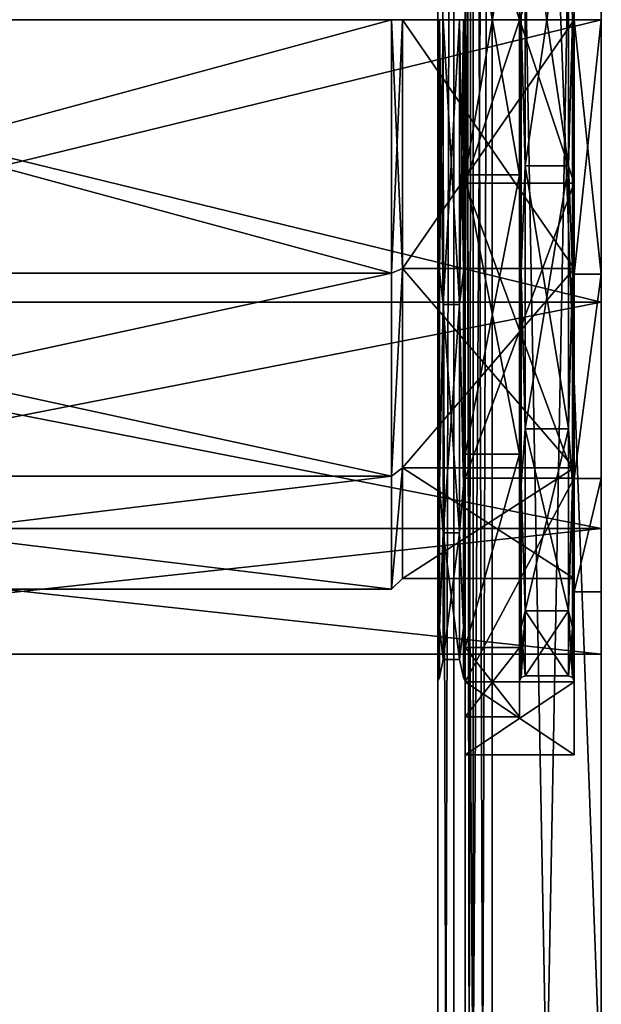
# Model space of a CAD drawing. Header units: millimetres. Extents: x -129 to 0, y -129 to 137.
# Tile 47 of 59: x -21 to 0, y 4 to 40. Entities that reach past the tile are written whole.
import ezdxf

# ---------------------------------------------------------------- set-up
doc = ezdxf.new("R2010")
doc.units = ezdxf.units.MM
doc.header["$LTSCALE"] = 65.185185
for name, color, linetype in [('101', 7, 'CONTINUOUS'), ('105', 7, 'CONTINUOUS'), ('107', 7, 'CONTINUOUS'), ('109', 7, 'CONTINUOUS'), ('111', 7, 'CONTINUOUS'), ('112', 7, 'CONTINUOUS'), ('113', 7, 'CONTINUOUS'), ('114', 7, 'CONTINUOUS'), ('115', 7, 'CONTINUOUS'), ('116', 7, 'CONTINUOUS'), ('117', 7, 'CONTINUOUS'), ('118', 7, 'CONTINUOUS'), ('119', 7, 'CONTINUOUS'), ('120', 7, 'CONTINUOUS'), ('121', 7, 'CONTINUOUS'), ('122', 7, 'CONTINUOUS'), ('124', 7, 'CONTINUOUS'), ('125', 7, 'CONTINUOUS'), ('126', 7, 'CONTINUOUS'), ('128', 7, 'CONTINUOUS'), ('129', 7, 'CONTINUOUS'), ('130', 7, 'CONTINUOUS'), ('155', 7, 'CONTINUOUS'), ('159', 7, 'CONTINUOUS'), ('165', 7, 'CONTINUOUS'), ('169', 7, 'CONTINUOUS'), ('171', 7, 'CONTINUOUS'), ('85', 7, 'CONTINUOUS'), ('88', 7, 'CONTINUOUS'), ('91', 7, 'CONTINUOUS'), ('92', 7, 'CONTINUOUS'), ('96', 7, 'CONTINUOUS'), ('98', 7, 'CONTINUOUS'), ('99', 7, 'CONTINUOUS')]:
    doc.layers.add(name, color=color, linetype=linetype)

msp = doc.modelspace()

# ---------------------------------------------------------------- linework, layer by layer
at = {"layer": '101', "linetype": 'CONTINUOUS'}
for points in [[(-5.2, 40, -24.1), (-5.8, 40, -24.1), (-5.8, 29.543, -21.713), (-5.2, 40, -24.1)], [(-5.8, 40, 24.1), (-5.2, 40, 24.1), (-5.2, 29.543, 21.713), (-5.8, 40, 24.1)], [(-5.8, 29.543, 21.713), (-5.8, 40, 24.1), (-5.2, 29.543, 21.713), (-5.8, 29.543, 21.713)], [(-5.2, 40, -24.1), (-5.8, 29.543, -21.713), (-5.2, 29.543, -21.713), (-5.2, 40, -24.1)], [(-5.8, 21.158, 15.026), (-5.8, 29.543, 21.713), (-5.2, 21.158, 15.026), (-5.8, 21.158, 15.026)], [(-5.2, 21.158, 15.026), (-5.8, 29.543, 21.713), (-5.2, 29.543, 21.713), (-5.2, 21.158, 15.026)], [(-5.8, 29.543, -21.713), (-5.8, 21.158, -15.026), (-5.2, 29.543, -21.713), (-5.8, 29.543, -21.713)], [(-5.2, 29.543, -21.713), (-5.8, 21.158, -15.026), (-5.2, 21.158, -15.026), (-5.2, 29.543, -21.713)], [(-5.8, 16.504, 5.363), (-5.8, 21.158, 15.026), (-5.2, 16.504, 5.363), (-5.8, 16.504, 5.363)], [(-5.2, 16.504, 5.363), (-5.8, 21.158, 15.026), (-5.2, 21.158, 15.026), (-5.2, 16.504, 5.363)], [(-5.8, 21.158, -15.026), (-5.8, 16.504, -5.363), (-5.2, 21.158, -15.026), (-5.8, 21.158, -15.026)], [(-5.2, 21.158, -15.026), (-5.8, 16.504, -5.363), (-5.2, 16.504, -5.363), (-5.2, 21.158, -15.026)], [(-5.8, 16.504, -5.363), (-5.8, 16.504, 5.363), (-5.2, 16.504, -5.363), (-5.8, 16.504, -5.363)], [(-5.2, 16.504, -5.363), (-5.8, 16.504, 5.363), (-5.2, 16.504, 5.363), (-5.2, 16.504, -5.363)]]:
    msp.add_3dface(points, dxfattribs=at)
at = {"layer": '105', "linetype": 'CONTINUOUS'}
for points in [[(0, 108, -48), (-4, 108, -48), (-4, -108, -48), (0, 108, -48)], [(0, 0, -48), (0, 108, -48), (-4, -108, -48), (0, 0, -48)]]:
    msp.add_3dface(points, dxfattribs=at)
at = {"layer": '107', "linetype": 'CONTINUOUS'}
for points in [[(0, -108, 48), (-4, -108, 48), (-4, 108, 48), (0, -108, 48)], [(0, 0, 48), (0, -108, 48), (-4, 108, 48), (0, 0, 48)], [(0, 108, 48), (0, 0, 48), (-4, 108, 48), (0, 108, 48)]]:
    msp.add_3dface(points, dxfattribs=at)
at = {"layer": '109', "linetype": 'CONTINUOUS'}
for points in [[(-4, -108, -49), (-4, 108, -49), (0, -108, -49), (-4, -108, -49)], [(0, -108, -49), (-4, 108, -49), (0, 0, -49), (0, -108, -49)], [(0, 0, -49), (-4, 108, -49), (0, 108, -49), (0, 0, -49)]]:
    msp.add_3dface(points, dxfattribs=at)
at = {"layer": '111', "linetype": 'CONTINUOUS'}
for points in [[(-4, 108, 49), (-4, -108, 49), (0, 108, 49), (-4, 108, 49)], [(0, 108, 49), (-4, -108, 49), (0, 0, 49), (0, 108, 49)]]:
    msp.add_3dface(points, dxfattribs=at)
at = {"layer": '112', "linetype": 'CONTINUOUS'}
for points in [[(0, 108, -48), (0, 0, -48), (0, 108, -49), (0, 108, -48)], [(0, 0, -48), (0, 0, -49), (0, 108, -49), (0, 0, -48)], [(0, 0, 48), (0, 108, 48), (0, 0, 49), (0, 0, 48)], [(0, 108, 48), (0, 108, 49), (0, 0, 49), (0, 108, 48)]]:
    msp.add_3dface(points, dxfattribs=at)
at = {"layer": '113', "linetype": 'CONTINUOUS'}
for points in [[(-5, 108, 47), (-5, -108, 47), (-5, 46.009, 26.323), (-5, 108, 47)], [(-5, -108, -47), (-5, 108, -47), (-5, -45.229, -22.911), (-5, -108, -47)], [(-5, 33.991, -26.323), (-5, 108, -47), (-5, 46.009, -26.323), (-5, 33.991, -26.323)], [(-5, 108, -47), (-5, 33.991, -26.323), (-5, -25.348, -18.373), (-5, 108, -47)], [(-5, -45.229, -22.911), (-5, 108, -47), (-5, -34.771, -22.911), (-5, -45.229, -22.911)], [(-5, -34.771, -22.911), (-5, 108, -47), (-5, -25.348, -18.373), (-5, -34.771, -22.911)], [(-5, 46.009, 26.323), (-5, -108, 47), (-5, 33.991, 26.323), (-5, 46.009, 26.323)], [(-5, 33.991, 26.323), (-5, -108, 47), (-5, 23.166, 21.11), (-5, 33.991, 26.323)], [(-5, 33.991, -26.323), (-5, 23.166, -21.11), (-5, -18.827, -10.196), (-5, 33.991, -26.323)], [(-5, -25.348, -18.373), (-5, 33.991, -26.323), (-5, -18.827, -10.196), (-5, -25.348, -18.373)], [(-5, 23.166, 21.11), (-5, -108, 47), (-5, 15.674, 11.715), (-5, 23.166, 21.11)], [(-5, 23.166, -21.11), (-5, 15.674, -11.715), (-5, -16.5), (-5, 23.166, -21.11)], [(-5, 23.166, -21.11), (-5, -16.5), (-5, -18.827, -10.196), (-5, 23.166, -21.11)], [(-5, 15.674, 11.715), (-5, -108, 47), (-5, -34.771, 22.911), (-5, 15.674, 11.715)], [(-5, 13), (-5, 15.674, 11.715), (-5, -34.771, 22.911), (-5, 13)], [(-5, 15.674, -11.715), (-5, 13), (-5, -16.5), (-5, 15.674, -11.715)], [(-5, -16.5), (-5, 13), (-5, -18.827, 10.196), (-5, -16.5)], [(-5, -18.827, 10.196), (-5, 13), (-5, -25.348, 18.373), (-5, -18.827, 10.196)], [(-5, -25.348, 18.373), (-5, 13), (-5, -34.771, 22.911), (-5, -25.348, 18.373)]]:
    msp.add_3dface(points, dxfattribs=at)
at = {"layer": '114', "linetype": 'CONTINUOUS'}
for points in [[(-6, -108, 47), (-6, 108, 47), (-6, -40, 20.7), (-6, -108, 47)], [(-6, 108, 47), (-6, 40, 24.3), (-6, 29.474, 21.902), (-6, 108, 47)], [(-6, 108, 47), (-6, 29.474, 21.902), (-6, -21.354, 8.989), (-6, 108, 47)], [(-6, -40, 20.7), (-6, 108, 47), (-6, -31.036, 18.658), (-6, -40, 20.7)], [(-6, -31.036, 18.658), (-6, 108, 47), (-6, -27.107, 16.195), (-6, -31.036, 18.658)], [(-6, -27.107, 16.195), (-6, 108, 47), (-6, -23.824, 12.916), (-6, -27.107, 16.195)], [(-6, -23.824, 12.916), (-6, 108, 47), (-6, -21.354, 8.989), (-6, -23.824, 12.916)], [(-6, 108, -47), (-6, -108, -47), (-6, 40, -24.3), (-6, 108, -47)], [(-6, 40, -24.3), (-6, -108, -47), (-6, 29.474, -21.902), (-6, 40, -24.3)], [(-6, 29.474, -21.902), (-6, -108, -47), (-6, 24.862, -19.009), (-6, 29.474, -21.902)], [(-6, 29.474, 21.902), (-6, 24.862, 19.009), (-6, -19.3, 0), (-6, 29.474, 21.902)], [(-6, -21.354, 8.989), (-6, 29.474, 21.902), (-6, -19.82, 4.61), (-6, -21.354, 8.989)], [(-6, -19.82, 4.61), (-6, 29.474, 21.902), (-6, -19.3, 0), (-6, -19.82, 4.61)], [(-6, 24.862, -19.009), (-6, -108, -47), (-6, 21.009, -15.16), (-6, 24.862, -19.009)], [(-6, 24.862, 19.009), (-6, 21.009, 15.16), (-6, -19.3, 0), (-6, 24.862, 19.009)], [(-6, 21.009, -15.16), (-6, -108, -47), (-6, 18.11, -10.551), (-6, 21.009, -15.16)], [(-6, 21.009, 15.16), (-6, 18.11, 10.551), (-6, -19.3, 0), (-6, 21.009, 15.16)], [(-6, 18.11, -10.551), (-6, -108, -47), (-6, 16.31, -5.411), (-6, 18.11, -10.551)], [(-6, 18.11, 10.551), (-6, 16.31, 5.411), (-6, -19.3, 0), (-6, 18.11, 10.551)], [(-6, 16.31, -5.411), (-6, -108, -47), (-6, -31.036, -18.658), (-6, 16.31, -5.411)], [(-6, 15.7, 0), (-6, 16.31, -5.411), (-6, -31.036, -18.658), (-6, 15.7, 0)], [(-6, 16.31, 5.411), (-6, 15.7, 0), (-6, -19.3, 0), (-6, 16.31, 5.411)], [(-6, -19.3, 0), (-6, 15.7, 0), (-6, -19.82, -4.61), (-6, -19.3, 0)], [(-6, -19.82, -4.61), (-6, 15.7, 0), (-6, -21.354, -8.989), (-6, -19.82, -4.61)], [(-6, -21.354, -8.989), (-6, 15.7, 0), (-6, -23.824, -12.916), (-6, -21.354, -8.989)], [(-6, -23.824, -12.916), (-6, 15.7, 0), (-6, -27.107, -16.195), (-6, -23.824, -12.916)], [(-6, -27.107, -16.195), (-6, 15.7, 0), (-6, -31.036, -18.658), (-6, -27.107, -16.195)]]:
    msp.add_3dface(points, dxfattribs=at)
at = {"layer": '115', "linetype": 'CONTINUOUS'}
for points in [[(-5, 34.303, 24.958), (-5, 45.697, 24.958), (-3, 34.304, 24.958), (-5, 34.303, 24.958)], [(-3, 34.304, 24.958), (-5, 45.697, 24.958), (-3, 45.696, 24.958), (-3, 34.304, 24.958)], [(-3, 24.039, 20.015), (-5, 34.303, 24.958), (-3, 34.304, 24.958), (-3, 24.039, 20.015)], [(-5, 24.039, 20.015), (-5, 34.303, 24.958), (-3, 24.039, 20.015), (-5, 24.039, 20.015)], [(-5, 16.935, 11.107), (-5, 24.039, 20.015), (-3, 24.039, 20.015), (-5, 16.935, 11.107)], [(-3, 16.935, 11.107), (-5, 16.935, 11.107), (-3, 24.039, 20.015), (-3, 16.935, 11.107)], [(-5, 14.4), (-5, 16.935, 11.107), (-3, 14.4), (-5, 14.4)], [(-3, 14.4), (-5, 16.935, 11.107), (-3, 16.935, 11.107), (-3, 14.4)]]:
    msp.add_3dface(points, dxfattribs=at)
at = {"layer": '116', "linetype": 'CONTINUOUS'}
for points in [[(-3, 34.304, 24.958), (-3, 45.696, 24.958), (-3, 45.411, 23.69), (-3, 34.304, 24.958)], [(-3, 45.696, -24.958), (-3, 34.304, -24.958), (-3, 34.589, -23.69), (-3, 45.696, -24.958)], [(-3, 40, -24.3), (-3, 45.696, -24.958), (-3, 34.589, -23.69), (-3, 40, -24.3)], [(-3, 40, 24.3), (-3, 34.304, 24.958), (-3, 45.411, 23.69), (-3, 40, 24.3)], [(-3, 34.589, 23.69), (-3, 34.304, 24.958), (-3, 40, 24.3), (-3, 34.589, 23.69)], [(-3, 29.449, 21.89), (-3, 34.304, 24.958), (-3, 34.589, 23.69), (-3, 29.449, 21.89)], [(-3, 34.304, -24.958), (-3, 24.039, -20.015), (-3, 34.589, -23.69), (-3, 34.304, -24.958)], [(-3, 34.589, -23.69), (-3, 24.039, -20.015), (-3, 29.449, -21.89), (-3, 34.589, -23.69)], [(-3, 24.039, 20.015), (-3, 34.304, 24.958), (-3, 29.449, 21.89), (-3, 24.039, 20.015)], [(-3, 24.84, 18.991), (-3, 24.039, 20.015), (-3, 29.449, 21.89), (-3, 24.84, 18.991)], [(-3, 29.449, -21.89), (-3, 24.039, -20.015), (-3, 24.84, -18.991), (-3, 29.449, -21.89)], [(-3, 20.991, 15.138), (-3, 24.039, 20.015), (-3, 24.84, 18.991), (-3, 20.991, 15.138)], [(-3, 24.039, -20.015), (-3, 16.935, -11.107), (-3, 24.84, -18.991), (-3, 24.039, -20.015)], [(-3, 24.84, -18.991), (-3, 16.935, -11.107), (-3, 20.991, -15.138), (-3, 24.84, -18.991)], [(-3, 16.935, 11.107), (-3, 24.039, 20.015), (-3, 20.991, 15.138), (-3, 16.935, 11.107)], [(-3, 18.098, 10.526), (-3, 16.935, 11.107), (-3, 20.991, 15.138), (-3, 18.098, 10.526)], [(-3, 20.991, -15.138), (-3, 16.935, -11.107), (-3, 18.098, -10.526), (-3, 20.991, -15.138)], [(-3, 16.935, -11.107), (-3, 14.4), (-3, 18.098, -10.526), (-3, 16.935, -11.107)], [(-3, 14.4), (-3, 15.7), (-3, 18.098, -10.526), (-3, 14.4)], [(-3, 15.7), (-3, 16.935, 11.107), (-3, 18.098, 10.526), (-3, 15.7)], [(-3, 14.4), (-3, 16.935, 11.107), (-3, 15.7), (-3, 14.4)]]:
    msp.add_3dface(points, dxfattribs=at)
at = {"layer": '117', "linetype": 'CONTINUOUS'}
for points in [[(-1.2, 45.363, 23.496), (-1.2, 34.637, 23.496), (-2.8, 45.363, 23.496), (-1.2, 45.363, 23.496)], [(-2.8, 45.363, 23.496), (-1.2, 34.637, 23.496), (-2.8, 34.637, 23.496), (-2.8, 45.363, 23.496)], [(-1.2, 34.637, 23.496), (-1.2, 24.974, 18.842), (-2.8, 34.637, 23.496), (-1.2, 34.637, 23.496)], [(-2.8, 34.637, 23.496), (-1.2, 24.974, 18.842), (-2.8, 24.974, 18.842), (-2.8, 34.637, 23.496)], [(-1.2, 24.974, 18.842), (-1.2, 18.287, 10.457), (-2.8, 24.974, 18.842), (-1.2, 24.974, 18.842)], [(-2.8, 24.974, 18.842), (-1.2, 18.287, 10.457), (-2.8, 18.287, 10.457), (-2.8, 24.974, 18.842)], [(-1.2, 18.287, 10.457), (-1.2, 15.9), (-2.8, 18.287, 10.457), (-1.2, 18.287, 10.457)], [(-2.8, 18.287, 10.457), (-1.2, 15.9), (-2.8, 15.9), (-2.8, 18.287, 10.457)]]:
    msp.add_3dface(points, dxfattribs=at)
at = {"layer": '118', "linetype": 'CONTINUOUS'}
for points in [[(-1, 46.007, -26.323), (-1, 56.834, -21.11), (-1, 33.993, -26.323), (-1, 46.007, -26.323)], [(-1, 33.993, -26.323), (-1, 56.834, -21.11), (-1, 45.411, -23.69), (-1, 33.993, -26.323)], [(-1, 33.993, 26.323), (-1, 23.166, 21.11), (-1, 46.007, 26.323), (-1, 33.993, 26.323)], [(-1, 46.007, 26.323), (-1, 23.166, 21.11), (-1, 34.589, 23.69), (-1, 46.007, 26.323)], [(-1, 40, 24.3), (-1, 46.007, 26.323), (-1, 34.589, 23.69), (-1, 40, 24.3)], [(-1, 40, -24.3), (-1, 33.993, -26.323), (-1, 45.411, -23.69), (-1, 40, -24.3)], [(-1, 34.589, -23.69), (-1, 33.993, -26.323), (-1, 40, -24.3), (-1, 34.589, -23.69)], [(-1, 29.449, -21.89), (-1, 33.993, -26.323), (-1, 34.589, -23.69), (-1, 29.449, -21.89)], [(-1, 34.589, 23.69), (-1, 23.166, 21.11), (-1, 29.449, 21.89), (-1, 34.589, 23.69)], [(-1, 23.166, -21.11), (-1, 33.993, -26.323), (-1, 29.449, -21.89), (-1, 23.166, -21.11)], [(-1, 24.84, -18.991), (-1, 23.166, -21.11), (-1, 29.449, -21.89), (-1, 24.84, -18.991)], [(-1, 29.449, 21.89), (-1, 23.166, 21.11), (-1, 24.84, 18.991), (-1, 29.449, 21.89)], [(-1, 20.991, -15.138), (-1, 23.166, -21.11), (-1, 24.84, -18.991), (-1, 20.991, -15.138)], [(-1, 23.166, 21.11), (-1, 15.674, 11.714), (-1, 24.84, 18.991), (-1, 23.166, 21.11)], [(-1, 24.84, 18.991), (-1, 15.674, 11.714), (-1, 20.991, 15.138), (-1, 24.84, 18.991)], [(-1, 15.674, -11.714), (-1, 23.166, -21.11), (-1, 20.991, -15.138), (-1, 15.674, -11.714)], [(-1, 18.098, -10.526), (-1, 15.674, -11.714), (-1, 20.991, -15.138), (-1, 18.098, -10.526)], [(-1, 20.991, 15.138), (-1, 15.674, 11.714), (-1, 18.098, 10.526), (-1, 20.991, 15.138)], [(-1, 15.7), (-1, 15.674, -11.714), (-1, 18.098, -10.526), (-1, 15.7)], [(-1, 15.674, 11.714), (-1, 13), (-1, 18.098, 10.526), (-1, 15.674, 11.714)], [(-1, 13), (-1, 15.7), (-1, 18.098, 10.526), (-1, 13)], [(-1, 13), (-1, 15.674, -11.714), (-1, 15.7), (-1, 13)]]:
    msp.add_3dface(points, dxfattribs=at)
at = {"layer": '119', "linetype": 'CONTINUOUS'}
for points in [[(-5, 46.009, 26.323), (-5, 33.991, 26.323), (-1, 46.007, 26.323), (-5, 46.009, 26.323)], [(-5, 33.991, 26.323), (-1, 33.993, 26.323), (-1, 46.007, 26.323), (-5, 33.991, 26.323)], [(-5, 33.991, 26.323), (-5, 23.166, 21.11), (-1, 33.993, 26.323), (-5, 33.991, 26.323)], [(-5, 23.166, 21.11), (-1, 23.166, 21.11), (-1, 33.993, 26.323), (-5, 23.166, 21.11)], [(-5, 23.166, 21.11), (-5, 15.674, 11.715), (-1, 23.166, 21.11), (-5, 23.166, 21.11)], [(-5, 15.674, 11.715), (-1, 15.674, 11.714), (-1, 23.166, 21.11), (-5, 15.674, 11.715)], [(-5, 15.674, 11.715), (-5, 13), (-1, 15.674, 11.714), (-5, 15.674, 11.715)], [(-5, 13), (-1, 13), (-1, 15.674, 11.714), (-5, 13)]]:
    msp.add_3dface(points, dxfattribs=at)
at = {"layer": '120', "linetype": 'CONTINUOUS'}
for points in [[(-5, 34.303, -24.958), (-3, 45.696, -24.958), (-5, 45.697, -24.958), (-5, 34.303, -24.958)], [(-3, 34.304, -24.958), (-3, 45.696, -24.958), (-5, 34.303, -24.958), (-3, 34.304, -24.958)], [(-3, 24.039, -20.015), (-3, 34.304, -24.958), (-5, 24.039, -20.015), (-3, 24.039, -20.015)], [(-5, 24.039, -20.015), (-3, 34.304, -24.958), (-5, 34.303, -24.958), (-5, 24.039, -20.015)], [(-3, 16.935, -11.107), (-3, 24.039, -20.015), (-5, 16.935, -11.107), (-3, 16.935, -11.107)], [(-5, 16.935, -11.107), (-3, 24.039, -20.015), (-5, 24.039, -20.015), (-5, 16.935, -11.107)], [(-5, 14.4), (-3, 14.4), (-3, 16.935, -11.107), (-5, 14.4)], [(-5, 14.4), (-3, 16.935, -11.107), (-5, 16.935, -11.107), (-5, 14.4)]]:
    msp.add_3dface(points, dxfattribs=at)
at = {"layer": '121', "linetype": 'CONTINUOUS'}
for points in [[(-1.2, 34.637, -23.496), (-1.2, 45.363, -23.496), (-2.8, 34.637, -23.496), (-1.2, 34.637, -23.496)], [(-2.8, 34.637, -23.496), (-1.2, 45.363, -23.496), (-2.8, 45.363, -23.496), (-2.8, 34.637, -23.496)], [(-1.2, 24.974, -18.842), (-1.2, 34.637, -23.496), (-2.8, 24.974, -18.842), (-1.2, 24.974, -18.842)], [(-2.8, 24.974, -18.842), (-1.2, 34.637, -23.496), (-2.8, 34.637, -23.496), (-2.8, 24.974, -18.842)], [(-1.2, 18.287, -10.457), (-1.2, 24.974, -18.842), (-2.8, 18.287, -10.457), (-1.2, 18.287, -10.457)], [(-2.8, 18.287, -10.457), (-1.2, 24.974, -18.842), (-2.8, 24.974, -18.842), (-2.8, 18.287, -10.457)], [(-2.8, 15.9), (-1.2, 15.9), (-1.2, 18.287, -10.457), (-2.8, 15.9)], [(-2.8, 15.9), (-1.2, 18.287, -10.457), (-2.8, 18.287, -10.457), (-2.8, 15.9)]]:
    msp.add_3dface(points, dxfattribs=at)
at = {"layer": '122', "linetype": 'CONTINUOUS'}
for points in [[(-5, 33.991, -26.323), (-5, 46.009, -26.323), (-1, 33.993, -26.323), (-5, 33.991, -26.323)], [(-5, 46.009, -26.323), (-1, 46.007, -26.323), (-1, 33.993, -26.323), (-5, 46.009, -26.323)], [(-5, 33.991, -26.323), (-1, 33.993, -26.323), (-1, 23.166, -21.11), (-5, 33.991, -26.323)], [(-5, 23.166, -21.11), (-5, 33.991, -26.323), (-1, 23.166, -21.11), (-5, 23.166, -21.11)], [(-5, 15.674, -11.715), (-5, 23.166, -21.11), (-1, 23.166, -21.11), (-5, 15.674, -11.715)], [(-5, 15.674, -11.715), (-1, 23.166, -21.11), (-1, 15.674, -11.714), (-5, 15.674, -11.715)], [(-5, 13), (-5, 15.674, -11.715), (-1, 13), (-5, 13)], [(-5, 15.674, -11.715), (-1, 15.674, -11.714), (-1, 13), (-5, 15.674, -11.715)]]:
    msp.add_3dface(points, dxfattribs=at)
at = {"layer": '124', "linetype": 'CONTINUOUS'}
for points in [[(-6, 29.474, 21.902), (-6, 40, 24.3), (-5.941, 30.755, 22.32), (-6, 29.474, 21.902)], [(-6, 40, 24.3), (-5.941, 40, 24.159), (-5.941, 30.755, 22.32), (-6, 40, 24.3)], [(-6, 40, -24.3), (-6, 29.474, -21.902), (-5.941, 40, -24.159), (-6, 40, -24.3)], [(-5.941, 40, -24.159), (-6, 29.474, -21.902), (-5.941, 30.755, -22.32), (-5.941, 40, -24.159)], [(-5.8, 29.543, -21.713), (-5.8, 40, -24.1), (-5.941, 30.755, -22.32), (-5.8, 29.543, -21.713)], [(-5.8, 40, -24.1), (-5.941, 40, -24.159), (-5.941, 30.755, -22.32), (-5.8, 40, -24.1)], [(-5.8, 40, 24.1), (-5.8, 29.543, 21.713), (-5.941, 40, 24.159), (-5.8, 40, 24.1)], [(-5.941, 40, 24.159), (-5.8, 29.543, 21.713), (-5.941, 30.755, 22.32), (-5.941, 40, 24.159)], [(-6, 29.474, -21.902), (-6, 24.862, -19.009), (-5.941, 30.755, -22.32), (-6, 29.474, -21.902)], [(-5.941, 30.755, -22.32), (-6, 24.862, -19.009), (-5.941, 22.917, -17.083), (-5.941, 30.755, -22.32)], [(-5.941, 22.917, 17.083), (-6, 29.474, 21.902), (-5.941, 30.755, 22.32), (-5.941, 22.917, 17.083)], [(-5.8, 29.543, 21.713), (-5.941, 22.917, 17.083), (-5.941, 30.755, 22.32), (-5.8, 29.543, 21.713)], [(-5.8, 29.543, -21.713), (-5.941, 30.755, -22.32), (-5.941, 22.917, -17.083), (-5.8, 29.543, -21.713)], [(-6, 24.862, 19.009), (-6, 29.474, 21.902), (-5.941, 22.917, 17.083), (-6, 24.862, 19.009)], [(-5.8, 29.543, 21.713), (-5.8, 21.158, 15.026), (-5.941, 22.917, 17.083), (-5.8, 29.543, 21.713)], [(-5.8, 21.158, -15.026), (-5.8, 29.543, -21.713), (-5.941, 22.917, -17.083), (-5.8, 21.158, -15.026)], [(-6, 24.862, -19.009), (-6, 21.009, -15.16), (-5.941, 22.917, -17.083), (-6, 24.862, -19.009)], [(-6, 21.009, 15.16), (-6, 24.862, 19.009), (-5.941, 22.917, 17.083), (-6, 21.009, 15.16)], [(-6, 21.009, -15.16), (-6, 18.11, -10.551), (-5.941, 22.917, -17.083), (-6, 21.009, -15.16)], [(-5.941, 22.917, -17.083), (-6, 18.11, -10.551), (-5.941, 17.68, -9.245), (-5.941, 22.917, -17.083)], [(-5.941, 17.68, 9.245), (-6, 21.009, 15.16), (-5.941, 22.917, 17.083), (-5.941, 17.68, 9.245)], [(-5.8, 21.158, 15.026), (-5.941, 17.68, 9.245), (-5.941, 22.917, 17.083), (-5.8, 21.158, 15.026)], [(-5.8, 21.158, -15.026), (-5.941, 22.917, -17.083), (-5.941, 17.68, -9.245), (-5.8, 21.158, -15.026)], [(-6, 18.11, 10.551), (-6, 21.009, 15.16), (-5.941, 17.68, 9.245), (-6, 18.11, 10.551)], [(-5.8, 21.158, 15.026), (-5.8, 16.504, 5.363), (-5.941, 17.68, 9.245), (-5.8, 21.158, 15.026)], [(-5.8, 16.504, -5.363), (-5.8, 21.158, -15.026), (-5.941, 17.68, -9.245), (-5.8, 16.504, -5.363)], [(-6, 18.11, -10.551), (-6, 16.31, -5.411), (-5.941, 17.68, -9.245), (-6, 18.11, -10.551)], [(-6, 16.31, 5.411), (-6, 18.11, 10.551), (-5.941, 17.68, 9.245), (-6, 16.31, 5.411)], [(-6, 16.31, -5.411), (-6, 15.7, 0), (-5.941, 17.68, -9.245), (-6, 16.31, -5.411)], [(-5.941, 17.68, -9.245), (-6, 15.7, 0), (-5.941, 15.841, 0), (-5.941, 17.68, -9.245)], [(-5.941, 15.841, 0), (-6, 16.31, 5.411), (-5.941, 17.68, 9.245), (-5.941, 15.841, 0)], [(-5.8, 16.504, 5.363), (-5.941, 15.841, 0), (-5.941, 17.68, 9.245), (-5.8, 16.504, 5.363)], [(-5.8, 16.504, -5.363), (-5.941, 17.68, -9.245), (-5.941, 15.841, 0), (-5.8, 16.504, -5.363)], [(-6, 15.7, 0), (-6, 16.31, 5.411), (-5.941, 15.841, 0), (-6, 15.7, 0)], [(-5.8, 16.504, 5.363), (-5.8, 16.504, -5.363), (-5.941, 15.841, 0), (-5.8, 16.504, 5.363)]]:
    msp.add_3dface(points, dxfattribs=at)
at = {"layer": '125', "linetype": 'CONTINUOUS'}
for points in [[(-1.2, 45.363, -23.496), (-1.2, 34.637, -23.496), (-1.059, 40, -24.159), (-1.2, 45.363, -23.496)], [(-1.2, 34.637, -23.496), (-1.059, 30.755, -22.32), (-1.059, 40, -24.159), (-1.2, 34.637, -23.496)], [(-1, 34.589, -23.69), (-1, 40, -24.3), (-1.059, 30.755, -22.32), (-1, 34.589, -23.69)], [(-1.059, 30.755, -22.32), (-1, 40, -24.3), (-1.059, 40, -24.159), (-1.059, 30.755, -22.32)], [(-1.2, 34.637, -23.496), (-1.2, 24.974, -18.842), (-1.059, 30.755, -22.32), (-1.2, 34.637, -23.496)], [(-1, 29.449, -21.89), (-1, 34.589, -23.69), (-1.059, 30.755, -22.32), (-1, 29.449, -21.89)], [(-1.2, 24.974, -18.842), (-1.059, 22.917, -17.083), (-1.059, 30.755, -22.32), (-1.2, 24.974, -18.842)], [(-1.059, 22.917, -17.083), (-1, 29.449, -21.89), (-1.059, 30.755, -22.32), (-1.059, 22.917, -17.083)], [(-1, 24.84, -18.991), (-1, 29.449, -21.89), (-1.059, 22.917, -17.083), (-1, 24.84, -18.991)], [(-1.2, 24.974, -18.842), (-1.2, 18.287, -10.457), (-1.059, 22.917, -17.083), (-1.2, 24.974, -18.842)], [(-1, 20.991, -15.138), (-1, 24.84, -18.991), (-1.059, 22.917, -17.083), (-1, 20.991, -15.138)], [(-1.2, 18.287, -10.457), (-1.059, 17.68, -9.245), (-1.059, 22.917, -17.083), (-1.2, 18.287, -10.457)], [(-1.059, 17.68, -9.245), (-1, 20.991, -15.138), (-1.059, 22.917, -17.083), (-1.059, 17.68, -9.245)], [(-1, 18.098, -10.526), (-1, 20.991, -15.138), (-1.059, 17.68, -9.245), (-1, 18.098, -10.526)], [(-1.2, 18.287, -10.457), (-1.2, 15.9), (-1.059, 17.68, -9.245), (-1.2, 18.287, -10.457)], [(-1, 15.7), (-1, 18.098, -10.526), (-1.059, 15.841, 0), (-1, 15.7)], [(-1.059, 15.841, 0), (-1, 18.098, -10.526), (-1.059, 17.68, -9.245), (-1.059, 15.841, 0)], [(-1.2, 15.9), (-1.059, 15.841, 0), (-1.059, 17.68, -9.245), (-1.2, 15.9)]]:
    msp.add_3dface(points, dxfattribs=at)
at = {"layer": '126', "linetype": 'CONTINUOUS'}
for points in [[(-1.2, 34.637, 23.496), (-1.2, 45.363, 23.496), (-1.059, 40, 24.159), (-1.2, 34.637, 23.496)], [(-1.2, 34.637, 23.496), (-1.059, 40, 24.159), (-1.059, 30.755, 22.32), (-1.2, 34.637, 23.496)], [(-1, 40, 24.3), (-1, 34.589, 23.69), (-1.059, 40, 24.159), (-1, 40, 24.3)], [(-1.059, 40, 24.159), (-1, 34.589, 23.69), (-1.059, 30.755, 22.32), (-1.059, 40, 24.159)], [(-1.2, 24.974, 18.842), (-1.2, 34.637, 23.496), (-1.059, 30.755, 22.32), (-1.2, 24.974, 18.842)], [(-1, 34.589, 23.69), (-1, 29.449, 21.89), (-1.059, 30.755, 22.32), (-1, 34.589, 23.69)], [(-1.2, 24.974, 18.842), (-1.059, 30.755, 22.32), (-1.059, 22.917, 17.083), (-1.2, 24.974, 18.842)], [(-1, 29.449, 21.89), (-1, 24.84, 18.991), (-1.059, 30.755, 22.32), (-1, 29.449, 21.89)], [(-1.059, 30.755, 22.32), (-1, 24.84, 18.991), (-1.059, 22.917, 17.083), (-1.059, 30.755, 22.32)], [(-1.2, 18.287, 10.457), (-1.2, 24.974, 18.842), (-1.059, 22.917, 17.083), (-1.2, 18.287, 10.457)], [(-1, 24.84, 18.991), (-1, 20.991, 15.138), (-1.059, 22.917, 17.083), (-1, 24.84, 18.991)], [(-1.2, 18.287, 10.457), (-1.059, 22.917, 17.083), (-1.059, 17.68, 9.245), (-1.2, 18.287, 10.457)], [(-1, 20.991, 15.138), (-1, 18.098, 10.526), (-1.059, 22.917, 17.083), (-1, 20.991, 15.138)], [(-1.059, 22.917, 17.083), (-1, 18.098, 10.526), (-1.059, 17.68, 9.245), (-1.059, 22.917, 17.083)], [(-1.2, 15.9), (-1.2, 18.287, 10.457), (-1.059, 15.841, 0), (-1.2, 15.9)], [(-1.059, 15.841, 0), (-1.2, 18.287, 10.457), (-1.059, 17.68, 9.245), (-1.059, 15.841, 0)], [(-1, 18.098, 10.526), (-1, 15.7), (-1.059, 17.68, 9.245), (-1, 18.098, 10.526)], [(-1, 15.7), (-1.059, 15.841, 0), (-1.059, 17.68, 9.245), (-1, 15.7)]]:
    msp.add_3dface(points, dxfattribs=at)
at = {"layer": '128', "linetype": 'CONTINUOUS'}
for points in [[(-5.2, 29.543, 21.713), (-5.2, 40, 24.1), (-5.059, 30.755, 22.32), (-5.2, 29.543, 21.713)], [(-5.2, 40, 24.1), (-5.059, 40, 24.159), (-5.059, 30.755, 22.32), (-5.2, 40, 24.1)], [(-5.2, 40, -24.1), (-5.2, 29.543, -21.713), (-5.059, 40, -24.159), (-5.2, 40, -24.1)], [(-5.059, 40, -24.159), (-5.2, 29.543, -21.713), (-5.059, 30.755, -22.32), (-5.059, 40, -24.159)], [(-5.059, 40, 24.159), (-5, 40, 24.3), (-5, 29.474, 21.902), (-5.059, 40, 24.159)], [(-5, 40, -24.3), (-5.059, 40, -24.159), (-5.059, 30.755, -22.32), (-5, 40, -24.3)], [(-5, 29.474, -21.902), (-5, 40, -24.3), (-5.059, 30.755, -22.32), (-5, 29.474, -21.902)], [(-5.059, 40, 24.159), (-5, 29.474, 21.902), (-5.059, 30.755, 22.32), (-5.059, 40, 24.159)], [(-5.2, 29.543, -21.713), (-5.059, 22.917, -17.083), (-5.059, 30.755, -22.32), (-5.2, 29.543, -21.713)], [(-5.2, 29.543, 21.713), (-5.059, 30.755, 22.32), (-5.059, 22.917, 17.083), (-5.2, 29.543, 21.713)], [(-5.059, 22.917, -17.083), (-5, 29.474, -21.902), (-5.059, 30.755, -22.32), (-5.059, 22.917, -17.083)], [(-5, 29.474, 21.902), (-5, 24.862, 19.009), (-5.059, 30.755, 22.32), (-5, 29.474, 21.902)], [(-5.059, 30.755, 22.32), (-5, 24.862, 19.009), (-5.059, 22.917, 17.083), (-5.059, 30.755, 22.32)], [(-5.2, 29.543, -21.713), (-5.2, 21.158, -15.026), (-5.059, 22.917, -17.083), (-5.2, 29.543, -21.713)], [(-5.2, 21.158, 15.026), (-5.2, 29.543, 21.713), (-5.059, 22.917, 17.083), (-5.2, 21.158, 15.026)], [(-5, 24.862, -19.009), (-5, 29.474, -21.902), (-5.059, 22.917, -17.083), (-5, 24.862, -19.009)], [(-5, 21.009, -15.16), (-5, 24.862, -19.009), (-5.059, 22.917, -17.083), (-5, 21.009, -15.16)], [(-5, 24.862, 19.009), (-5, 21.009, 15.16), (-5.059, 22.917, 17.083), (-5, 24.862, 19.009)], [(-5.2, 21.158, -15.026), (-5.059, 17.68, -9.245), (-5.059, 22.917, -17.083), (-5.2, 21.158, -15.026)], [(-5.2, 21.158, 15.026), (-5.059, 22.917, 17.083), (-5.059, 17.68, 9.245), (-5.2, 21.158, 15.026)], [(-5.059, 17.68, -9.245), (-5, 21.009, -15.16), (-5.059, 22.917, -17.083), (-5.059, 17.68, -9.245)], [(-5, 21.009, 15.16), (-5, 18.11, 10.551), (-5.059, 22.917, 17.083), (-5, 21.009, 15.16)], [(-5.059, 22.917, 17.083), (-5, 18.11, 10.551), (-5.059, 17.68, 9.245), (-5.059, 22.917, 17.083)], [(-5.2, 21.158, -15.026), (-5.2, 16.504, -5.363), (-5.059, 17.68, -9.245), (-5.2, 21.158, -15.026)], [(-5.2, 16.504, 5.363), (-5.2, 21.158, 15.026), (-5.059, 17.68, 9.245), (-5.2, 16.504, 5.363)], [(-5, 18.11, -10.551), (-5, 21.009, -15.16), (-5.059, 17.68, -9.245), (-5, 18.11, -10.551)], [(-5, 16.31, -5.411), (-5, 18.11, -10.551), (-5.059, 17.68, -9.245), (-5, 16.31, -5.411)], [(-5, 18.11, 10.551), (-5, 16.31, 5.411), (-5.059, 17.68, 9.245), (-5, 18.11, 10.551)], [(-5.2, 16.504, -5.363), (-5.059, 15.841, 0), (-5.059, 17.68, -9.245), (-5.2, 16.504, -5.363)], [(-5.2, 16.504, 5.363), (-5.059, 17.68, 9.245), (-5.059, 15.841, 0), (-5.2, 16.504, 5.363)], [(-5.059, 15.841, 0), (-5, 16.31, -5.411), (-5.059, 17.68, -9.245), (-5.059, 15.841, 0)], [(-5, 16.31, 5.411), (-5, 15.7, 0), (-5.059, 17.68, 9.245), (-5, 16.31, 5.411)], [(-5.059, 17.68, 9.245), (-5, 15.7, 0), (-5.059, 15.841, 0), (-5.059, 17.68, 9.245)], [(-5.2, 16.504, -5.363), (-5.2, 16.504, 5.363), (-5.059, 15.841, 0), (-5.2, 16.504, -5.363)], [(-5, 15.7, 0), (-5, 16.31, -5.411), (-5.059, 15.841, 0), (-5, 15.7, 0)]]:
    msp.add_3dface(points, dxfattribs=at)
at = {"layer": '129', "linetype": 'CONTINUOUS'}
for points in [[(-2.8, 34.637, -23.496), (-2.8, 45.363, -23.496), (-2.941, 40, -24.159), (-2.8, 34.637, -23.496)], [(-3, 40, -24.3), (-3, 34.589, -23.69), (-2.941, 40, -24.159), (-3, 40, -24.3)], [(-3, 34.589, -23.69), (-2.941, 30.755, -22.32), (-2.941, 40, -24.159), (-3, 34.589, -23.69)], [(-2.941, 30.755, -22.32), (-2.8, 34.637, -23.496), (-2.941, 40, -24.159), (-2.941, 30.755, -22.32)], [(-3, 34.589, -23.69), (-3, 29.449, -21.89), (-2.941, 30.755, -22.32), (-3, 34.589, -23.69)], [(-2.8, 24.974, -18.842), (-2.8, 34.637, -23.496), (-2.941, 30.755, -22.32), (-2.8, 24.974, -18.842)], [(-3, 29.449, -21.89), (-3, 24.84, -18.991), (-2.941, 30.755, -22.32), (-3, 29.449, -21.89)], [(-3, 24.84, -18.991), (-2.941, 22.917, -17.083), (-2.941, 30.755, -22.32), (-3, 24.84, -18.991)], [(-2.941, 22.917, -17.083), (-2.8, 24.974, -18.842), (-2.941, 30.755, -22.32), (-2.941, 22.917, -17.083)], [(-2.8, 18.287, -10.457), (-2.8, 24.974, -18.842), (-2.941, 22.917, -17.083), (-2.8, 18.287, -10.457)], [(-3, 24.84, -18.991), (-3, 20.991, -15.138), (-2.941, 22.917, -17.083), (-3, 24.84, -18.991)], [(-3, 20.991, -15.138), (-3, 18.098, -10.526), (-2.941, 22.917, -17.083), (-3, 20.991, -15.138)], [(-3, 18.098, -10.526), (-2.941, 17.68, -9.245), (-2.941, 22.917, -17.083), (-3, 18.098, -10.526)], [(-2.941, 17.68, -9.245), (-2.8, 18.287, -10.457), (-2.941, 22.917, -17.083), (-2.941, 17.68, -9.245)], [(-3, 18.098, -10.526), (-3, 15.7), (-2.941, 17.68, -9.245), (-3, 18.098, -10.526)], [(-2.8, 15.9), (-2.8, 18.287, -10.457), (-2.941, 15.841, 0), (-2.8, 15.9)], [(-2.941, 15.841, 0), (-2.8, 18.287, -10.457), (-2.941, 17.68, -9.245), (-2.941, 15.841, 0)], [(-3, 15.7), (-2.941, 15.841, 0), (-2.941, 17.68, -9.245), (-3, 15.7)]]:
    msp.add_3dface(points, dxfattribs=at)
at = {"layer": '130', "linetype": 'CONTINUOUS'}
for points in [[(-3, 40, 24.3), (-3, 45.411, 23.69), (-2.941, 40, 24.159), (-3, 40, 24.3)], [(-2.8, 45.363, 23.496), (-2.8, 34.637, 23.496), (-2.941, 40, 24.159), (-2.8, 45.363, 23.496)], [(-3, 34.589, 23.69), (-3, 40, 24.3), (-2.941, 30.755, 22.32), (-3, 34.589, 23.69)], [(-3, 40, 24.3), (-2.941, 40, 24.159), (-2.941, 30.755, 22.32), (-3, 40, 24.3)], [(-2.941, 40, 24.159), (-2.8, 34.637, 23.496), (-2.941, 30.755, 22.32), (-2.941, 40, 24.159)], [(-3, 29.449, 21.89), (-3, 34.589, 23.69), (-2.941, 30.755, 22.32), (-3, 29.449, 21.89)], [(-2.8, 34.637, 23.496), (-2.8, 24.974, 18.842), (-2.941, 30.755, 22.32), (-2.8, 34.637, 23.496)], [(-3, 29.449, 21.89), (-2.941, 30.755, 22.32), (-2.941, 22.917, 17.083), (-3, 29.449, 21.89)], [(-2.941, 30.755, 22.32), (-2.8, 24.974, 18.842), (-2.941, 22.917, 17.083), (-2.941, 30.755, 22.32)], [(-3, 24.84, 18.991), (-3, 29.449, 21.89), (-2.941, 22.917, 17.083), (-3, 24.84, 18.991)], [(-2.8, 24.974, 18.842), (-2.8, 18.287, 10.457), (-2.941, 22.917, 17.083), (-2.8, 24.974, 18.842)], [(-3, 20.991, 15.138), (-3, 24.84, 18.991), (-2.941, 22.917, 17.083), (-3, 20.991, 15.138)], [(-3, 20.991, 15.138), (-2.941, 22.917, 17.083), (-2.941, 17.68, 9.245), (-3, 20.991, 15.138)], [(-2.941, 22.917, 17.083), (-2.8, 18.287, 10.457), (-2.941, 17.68, 9.245), (-2.941, 22.917, 17.083)], [(-3, 18.098, 10.526), (-3, 20.991, 15.138), (-2.941, 17.68, 9.245), (-3, 18.098, 10.526)], [(-3, 15.7), (-3, 18.098, 10.526), (-2.941, 15.841, 0), (-3, 15.7)], [(-2.941, 15.841, 0), (-3, 18.098, 10.526), (-2.941, 17.68, 9.245), (-2.941, 15.841, 0)], [(-2.8, 18.287, 10.457), (-2.8, 15.9), (-2.941, 17.68, 9.245), (-2.8, 18.287, 10.457)], [(-2.8, 15.9), (-2.941, 15.841, 0), (-2.941, 17.68, 9.245), (-2.8, 15.9)]]:
    msp.add_3dface(points, dxfattribs=at)
at = {"layer": '155', "linetype": 'CONTINUOUS'}
for points in [[(-5, -108, 47), (-5, 108, 47), (-4.707, 108, 47.707), (-5, -108, 47)], [(-4.707, -108, 47.707), (-5, -108, 47), (-4.707, 108, 47.707), (-4.707, -108, 47.707)], [(-4, 108, 48), (-4, -108, 48), (-4.707, -108, 47.707), (-4, 108, 48)], [(-4, 108, 48), (-4.707, -108, 47.707), (-4.707, 108, 47.707), (-4, 108, 48)]]:
    msp.add_3dface(points, dxfattribs=at)
at = {"layer": '159', "linetype": 'CONTINUOUS'}
for points in [[(-5, 108, -47), (-5, -108, -47), (-4.707, -108, -47.707), (-5, 108, -47)], [(-5, 108, -47), (-4.707, -108, -47.707), (-4.707, 108, -47.707), (-5, 108, -47)], [(-4, -108, -48), (-4, 108, -48), (-4.707, 108, -47.707), (-4, -108, -48)], [(-4.707, -108, -47.707), (-4, -108, -48), (-4.707, 108, -47.707), (-4.707, -108, -47.707)]]:
    msp.add_3dface(points, dxfattribs=at)
at = {"layer": '165', "linetype": 'CONTINUOUS'}
for points in [[(-6, 108, 47), (-6, -108, 47), (-5.414, -108, 48.414), (-6, 108, 47)], [(-5.414, 108, 48.414), (-6, 108, 47), (-5.414, -108, 48.414), (-5.414, 108, 48.414)], [(-4, -108, 49), (-4, 108, 49), (-5.414, 108, 48.414), (-4, -108, 49)], [(-4, -108, 49), (-5.414, 108, 48.414), (-5.414, -108, 48.414), (-4, -108, 49)]]:
    msp.add_3dface(points, dxfattribs=at)
at = {"layer": '169', "linetype": 'CONTINUOUS'}
for points in [[(-6, -108, -47), (-6, 108, -47), (-5.414, 108, -48.414), (-6, -108, -47)], [(-5.414, -108, -48.414), (-6, -108, -47), (-5.414, 108, -48.414), (-5.414, -108, -48.414)], [(-4, 108, -49), (-4, -108, -49), (-5.414, -108, -48.414), (-4, 108, -49)], [(-4, 108, -49), (-5.414, -108, -48.414), (-5.414, 108, -48.414), (-4, 108, -49)]]:
    msp.add_3dface(points, dxfattribs=at)
at = {"layer": '171', "linetype": 'CONTINUOUS'}
for points in [[(-5, 45.697, 24.958), (-5, 34.303, 24.958), (-5, 40, 24.3), (-5, 45.697, 24.958)], [(-5, 34.303, -24.958), (-5, 45.697, -24.958), (-5, 40, -24.3), (-5, 34.303, -24.958)], [(-5, 40, 24.3), (-5, 34.303, 24.958), (-5, 29.474, 21.902), (-5, 40, 24.3)], [(-5, 34.303, -24.958), (-5, 40, -24.3), (-5, 29.474, -21.902), (-5, 34.303, -24.958)], [(-5, 34.303, 24.958), (-5, 24.039, 20.015), (-5, 29.474, 21.902), (-5, 34.303, 24.958)], [(-5, 24.039, -20.015), (-5, 34.303, -24.958), (-5, 29.474, -21.902), (-5, 24.039, -20.015)], [(-5, 24.039, 20.015), (-5, 24.862, 19.009), (-5, 29.474, 21.902), (-5, 24.039, 20.015)], [(-5, 24.039, -20.015), (-5, 29.474, -21.902), (-5, 24.862, -19.009), (-5, 24.039, -20.015)], [(-5, 24.039, 20.015), (-5, 16.935, 11.107), (-5, 24.862, 19.009), (-5, 24.039, 20.015)], [(-5, 16.935, 11.107), (-5, 21.009, 15.16), (-5, 24.862, 19.009), (-5, 16.935, 11.107)], [(-5, 24.039, -20.015), (-5, 24.862, -19.009), (-5, 21.009, -15.16), (-5, 24.039, -20.015)], [(-5, 16.935, -11.107), (-5, 24.039, -20.015), (-5, 21.009, -15.16), (-5, 16.935, -11.107)], [(-5, 16.935, 11.107), (-5, 18.11, 10.551), (-5, 21.009, 15.16), (-5, 16.935, 11.107)], [(-5, 16.935, -11.107), (-5, 21.009, -15.16), (-5, 18.11, -10.551), (-5, 16.935, -11.107)], [(-5, 16.935, 11.107), (-5, 14.4), (-5, 18.11, 10.551), (-5, 16.935, 11.107)], [(-5, 14.4), (-5, 16.31, 5.411), (-5, 18.11, 10.551), (-5, 14.4)], [(-5, 16.935, -11.107), (-5, 18.11, -10.551), (-5, 16.31, -5.411), (-5, 16.935, -11.107)], [(-5, 14.4), (-5, 16.935, -11.107), (-5, 15.7, 0), (-5, 14.4)], [(-5, 16.935, -11.107), (-5, 16.31, -5.411), (-5, 15.7, 0), (-5, 16.935, -11.107)], [(-5, 14.4), (-5, 15.7, 0), (-5, 16.31, 5.411), (-5, 14.4)]]:
    msp.add_3dface(points, dxfattribs=at)
at = {"layer": '85', "color": 7, "linetype": 'CONTINUOUS', "true_color": 0xe0f2ff}
for points in [[(-1, 40, 21.55), (0, 40, 21.55), (0, 30.65, 19.416), (-1, 40, 21.55)], [(0, 40, -21.55), (-1, 40, -21.55), (-1, 30.65, -19.416), (0, 40, -21.55)], [(0, 30.65, -19.416), (0, 40, -21.55), (-1, 30.65, -19.416), (0, 30.65, -19.416)], [(-1, 40, 21.55), (0, 30.65, 19.416), (-1, 30.65, 19.416), (-1, 40, 21.55)], [(0, 23.152, -13.436), (0, 30.65, -19.416), (-1, 23.152, -13.436), (0, 23.152, -13.436)], [(-1, 23.152, -13.436), (0, 30.65, -19.416), (-1, 30.65, -19.416), (-1, 23.152, -13.436)], [(0, 30.65, 19.416), (0, 23.152, 13.436), (-1, 23.152, 13.436), (0, 30.65, 19.416)], [(-1, 30.65, 19.416), (0, 30.65, 19.416), (-1, 23.152, 13.436), (-1, 30.65, 19.416)], [(0, 18.99, -4.795), (0, 23.152, -13.436), (-1, 18.99, -4.795), (0, 18.99, -4.795)], [(-1, 18.99, -4.795), (0, 23.152, -13.436), (-1, 23.152, -13.436), (-1, 18.99, -4.795)], [(0, 23.152, 13.436), (0, 18.99, 4.795), (-1, 18.99, 4.795), (0, 23.152, 13.436)], [(-1, 23.152, 13.436), (0, 23.152, 13.436), (-1, 18.99, 4.795), (-1, 23.152, 13.436)], [(0, 18.99, 4.795), (0, 18.99, -4.795), (-1, 18.99, 4.795), (0, 18.99, 4.795)], [(-1, 18.99, 4.795), (0, 18.99, -4.795), (-1, 18.99, -4.795), (-1, 18.99, 4.795)]]:
    msp.add_3dface(points, dxfattribs=at)
at = {"layer": '88', "color": 7, "linetype": 'CONTINUOUS', "true_color": 0xe0f2ff}
for points in [[(-1, 30.65, -19.416), (-1, 40, -21.55), (-1, 30.867, -18.965), (-1, 30.65, -19.416)], [(-1, 30.867, -18.965), (-1, 40, -21.55), (-1, 40, -21.05), (-1, 30.867, -18.965)], [(-1, 40, 21.55), (-1, 30.65, 19.416), (-1, 40, 21.05), (-1, 40, 21.55)], [(-1, 40, 21.05), (-1, 30.65, 19.416), (-1, 30.867, 18.965), (-1, 40, 21.05)], [(-1, 30.867, 18.965), (-1, 30.65, 19.416), (-1, 23.542, 13.124), (-1, 30.867, 18.965)], [(-1, 23.542, -13.124), (-1, 30.65, -19.416), (-1, 30.867, -18.965), (-1, 23.542, -13.124)], [(-1, 30.65, 19.416), (-1, 23.152, 13.436), (-1, 23.542, 13.124), (-1, 30.65, 19.416)], [(-1, 23.152, -13.436), (-1, 30.65, -19.416), (-1, 23.542, -13.124), (-1, 23.152, -13.436)], [(-1, 23.542, 13.124), (-1, 23.152, 13.436), (-1, 19.478, 4.684), (-1, 23.542, 13.124)], [(-1, 19.478, -4.684), (-1, 23.152, -13.436), (-1, 23.542, -13.124), (-1, 19.478, -4.684)], [(-1, 23.152, 13.436), (-1, 18.99, 4.795), (-1, 19.478, 4.684), (-1, 23.152, 13.436)], [(-1, 18.99, -4.795), (-1, 23.152, -13.436), (-1, 19.478, -4.684), (-1, 18.99, -4.795)], [(-1, 18.99, 4.795), (-1, 18.99, -4.795), (-1, 19.478, -4.684), (-1, 18.99, 4.795)], [(-1, 19.478, 4.684), (-1, 18.99, 4.795), (-1, 19.478, -4.684), (-1, 19.478, 4.684)]]:
    msp.add_3dface(points, dxfattribs=at)
at = {"layer": '91', "color": 7, "linetype": 'CONTINUOUS', "true_color": 0xe0f2ff}
for points in [[(-1, 40, 21.05), (-1, 30.867, 18.965), (-7.3, 40, 21.05), (-1, 40, 21.05)], [(-7.3, 40, 21.05), (-1, 30.867, 18.965), (-7.3, 30.867, 18.965), (-7.3, 40, 21.05)], [(-1, 30.867, -18.965), (-1, 40, -21.05), (-7.3, 30.867, -18.965), (-1, 30.867, -18.965)], [(-1, 40, -21.05), (-7.3, 40, -21.05), (-7.3, 30.867, -18.965), (-1, 40, -21.05)], [(-1, 30.867, 18.965), (-1, 23.542, 13.124), (-7.3, 30.867, 18.965), (-1, 30.867, 18.965)], [(-7.3, 30.867, 18.965), (-1, 23.542, 13.124), (-7.3, 23.542, 13.124), (-7.3, 30.867, 18.965)], [(-1, 23.542, -13.124), (-1, 30.867, -18.965), (-7.3, 23.542, -13.124), (-1, 23.542, -13.124)], [(-7.3, 23.542, -13.124), (-1, 30.867, -18.965), (-7.3, 30.867, -18.965), (-7.3, 23.542, -13.124)], [(-1, 23.542, 13.124), (-1, 19.478, 4.684), (-7.3, 23.542, 13.124), (-1, 23.542, 13.124)], [(-7.3, 23.542, 13.124), (-1, 19.478, 4.684), (-7.3, 19.478, 4.684), (-7.3, 23.542, 13.124)], [(-1, 19.478, -4.684), (-1, 23.542, -13.124), (-7.3, 19.478, -4.684), (-1, 19.478, -4.684)], [(-7.3, 19.478, -4.684), (-1, 23.542, -13.124), (-7.3, 23.542, -13.124), (-7.3, 19.478, -4.684)], [(-1, 19.478, 4.684), (-1, 19.478, -4.684), (-7.3, 19.478, 4.684), (-1, 19.478, 4.684)], [(-7.3, 19.478, 4.684), (-1, 19.478, -4.684), (-7.3, 19.478, -4.684), (-7.3, 19.478, 4.684)]]:
    msp.add_3dface(points, dxfattribs=at)
at = {"layer": '92', "color": 7, "linetype": 'CONTINUOUS', "true_color": 0xe0f2ff}
for points in [[(-7.7, 40, -21.45), (-42, 40, -21.45), (-42, 30.693, -19.326), (-7.7, 40, -21.45)], [(-42, 40, 21.45), (-7.7, 40, 21.45), (-7.7, 30.693, 19.326), (-42, 40, 21.45)], [(-42, 30.693, 19.326), (-42, 40, 21.45), (-7.7, 30.693, 19.326), (-42, 30.693, 19.326)], [(-7.7, 40, -21.45), (-42, 30.693, -19.326), (-7.7, 30.693, -19.326), (-7.7, 40, -21.45)], [(-42, 23.23, 13.374), (-42, 30.693, 19.326), (-7.7, 23.23, 13.374), (-42, 23.23, 13.374)], [(-7.7, 23.23, 13.374), (-42, 30.693, 19.326), (-7.7, 30.693, 19.326), (-7.7, 23.23, 13.374)], [(-42, 30.693, -19.326), (-42, 23.23, -13.374), (-7.7, 30.693, -19.326), (-42, 30.693, -19.326)], [(-7.7, 30.693, -19.326), (-42, 23.23, -13.374), (-7.7, 23.23, -13.374), (-7.7, 30.693, -19.326)], [(-42, 19.088, 4.773), (-42, 23.23, 13.374), (-7.7, 19.088, 4.773), (-42, 19.088, 4.773)], [(-7.7, 19.088, 4.773), (-42, 23.23, 13.374), (-7.7, 23.23, 13.374), (-7.7, 19.088, 4.773)], [(-42, 23.23, -13.374), (-42, 19.088, -4.773), (-7.7, 23.23, -13.374), (-42, 23.23, -13.374)], [(-7.7, 23.23, -13.374), (-42, 19.088, -4.773), (-7.7, 19.088, -4.773), (-7.7, 23.23, -13.374)], [(-42, 19.088, -4.773), (-42, 19.088, 4.773), (-7.7, 19.088, -4.773), (-42, 19.088, -4.773)], [(-7.7, 19.088, -4.773), (-42, 19.088, 4.773), (-7.7, 19.088, 4.773), (-7.7, 19.088, -4.773)]]:
    msp.add_3dface(points, dxfattribs=at)
at = {"layer": '96', "color": 7, "linetype": 'CONTINUOUS', "true_color": 0xe0f2ff}
for points in [[(-7.3, 40, -21.05), (-7.7, 40, -21.45), (-7.7, 30.693, -19.326), (-7.3, 40, -21.05)], [(-7.3, 30.867, -18.965), (-7.3, 40, -21.05), (-7.7, 30.693, -19.326), (-7.3, 30.867, -18.965)], [(-7.7, 40, 21.45), (-7.3, 40, 21.05), (-7.3, 30.867, 18.965), (-7.7, 40, 21.45)], [(-7.7, 40, 21.45), (-7.3, 30.867, 18.965), (-7.7, 30.693, 19.326), (-7.7, 40, 21.45)], [(-7.3, 30.867, 18.965), (-7.3, 23.542, 13.124), (-7.7, 23.23, 13.374), (-7.3, 30.867, 18.965)], [(-7.3, 30.867, 18.965), (-7.7, 23.23, 13.374), (-7.7, 30.693, 19.326), (-7.3, 30.867, 18.965)], [(-7.3, 23.542, -13.124), (-7.3, 30.867, -18.965), (-7.7, 23.23, -13.374), (-7.3, 23.542, -13.124)], [(-7.3, 30.867, -18.965), (-7.7, 30.693, -19.326), (-7.7, 23.23, -13.374), (-7.3, 30.867, -18.965)], [(-7.3, 23.542, 13.124), (-7.3, 19.478, 4.684), (-7.7, 19.088, 4.773), (-7.3, 23.542, 13.124)], [(-7.3, 23.542, 13.124), (-7.7, 19.088, 4.773), (-7.7, 23.23, 13.374), (-7.3, 23.542, 13.124)], [(-7.3, 19.478, -4.684), (-7.3, 23.542, -13.124), (-7.7, 19.088, -4.773), (-7.3, 19.478, -4.684)], [(-7.3, 23.542, -13.124), (-7.7, 23.23, -13.374), (-7.7, 19.088, -4.773), (-7.3, 23.542, -13.124)], [(-7.3, 19.478, 4.684), (-7.3, 19.478, -4.684), (-7.7, 19.088, 4.773), (-7.3, 19.478, 4.684)], [(-7.3, 19.478, -4.684), (-7.7, 19.088, -4.773), (-7.7, 19.088, 4.773), (-7.3, 19.478, -4.684)]]:
    msp.add_3dface(points, dxfattribs=at)
at = {"layer": '98', "color": 7, "linetype": 'CONTINUOUS', "true_color": 0xe0f2ff}
for points in [[(-42.5, 40, 23.9), (-42.5, 29.63, 21.533), (0, 40, 23.9), (-42.5, 40, 23.9)], [(0, 40, 23.9), (-42.5, 29.63, 21.533), (0, 29.63, 21.533), (0, 40, 23.9)], [(-42.5, 29.63, -21.533), (-42.5, 40, -23.9), (0, 29.63, -21.533), (-42.5, 29.63, -21.533)], [(-42.5, 40, -23.9), (0, 40, -23.9), (0, 29.63, -21.533), (-42.5, 40, -23.9)], [(-42.5, 29.63, 21.533), (-42.5, 21.314, 14.901), (0, 29.63, 21.533), (-42.5, 29.63, 21.533)], [(0, 29.63, 21.533), (-42.5, 21.314, 14.901), (0, 21.314, 14.901), (0, 29.63, 21.533)], [(-42.5, 21.314, -14.901), (-42.5, 29.63, -21.533), (0, 21.314, -14.901), (-42.5, 21.314, -14.901)], [(0, 21.314, -14.901), (-42.5, 29.63, -21.533), (0, 29.63, -21.533), (0, 21.314, -14.901)], [(-42.5, 21.314, 14.901), (-42.5, 16.699, 5.318), (0, 21.314, 14.901), (-42.5, 21.314, 14.901)], [(0, 21.314, 14.901), (-42.5, 16.699, 5.318), (0, 16.699, 5.318), (0, 21.314, 14.901)], [(-42.5, 16.699, -5.318), (-42.5, 21.314, -14.901), (0, 16.699, -5.318), (-42.5, 16.699, -5.318)], [(0, 16.699, -5.318), (-42.5, 21.314, -14.901), (0, 21.314, -14.901), (0, 16.699, -5.318)], [(-42.5, 16.699, 5.318), (-42.5, 16.699, -5.318), (0, 16.699, 5.318), (-42.5, 16.699, 5.318)], [(0, 16.699, 5.318), (-42.5, 16.699, -5.318), (0, 16.699, -5.318), (0, 16.699, 5.318)]]:
    msp.add_3dface(points, dxfattribs=at)
at = {"layer": '99', "linetype": 'CONTINUOUS'}
for points in [[(0, 30.65, 19.416), (0, 40, 21.55), (0, 29.63, 21.533), (0, 30.65, 19.416)], [(0, 40, 21.55), (0, 40, 23.9), (0, 29.63, 21.533), (0, 40, 21.55)], [(0, 40, -21.55), (0, 30.65, -19.416), (0, 40, -23.9), (0, 40, -21.55)], [(0, 40, -23.9), (0, 30.65, -19.416), (0, 29.63, -21.533), (0, 40, -23.9)], [(0, 30.65, -19.416), (0, 23.152, -13.436), (0, 29.63, -21.533), (0, 30.65, -19.416)], [(0, 23.152, 13.436), (0, 30.65, 19.416), (0, 29.63, 21.533), (0, 23.152, 13.436)], [(0, 23.152, -13.436), (0, 21.314, -14.901), (0, 29.63, -21.533), (0, 23.152, -13.436)], [(0, 23.152, 13.436), (0, 29.63, 21.533), (0, 21.314, 14.901), (0, 23.152, 13.436)], [(0, 23.152, -13.436), (0, 18.99, -4.795), (0, 21.314, -14.901), (0, 23.152, -13.436)], [(0, 18.99, 4.795), (0, 23.152, 13.436), (0, 21.314, 14.901), (0, 18.99, 4.795)], [(0, 18.99, -4.795), (0, 16.699, -5.318), (0, 21.314, -14.901), (0, 18.99, -4.795)], [(0, 18.99, 4.795), (0, 21.314, 14.901), (0, 16.699, 5.318), (0, 18.99, 4.795)], [(0, 18.99, -4.795), (0, 18.99, 4.795), (0, 16.699, 5.318), (0, 18.99, -4.795)], [(0, 18.99, -4.795), (0, 16.699, 5.318), (0, 16.699, -5.318), (0, 18.99, -4.795)]]:
    msp.add_3dface(points, dxfattribs=at)

doc.saveas('drawing.dxf')
